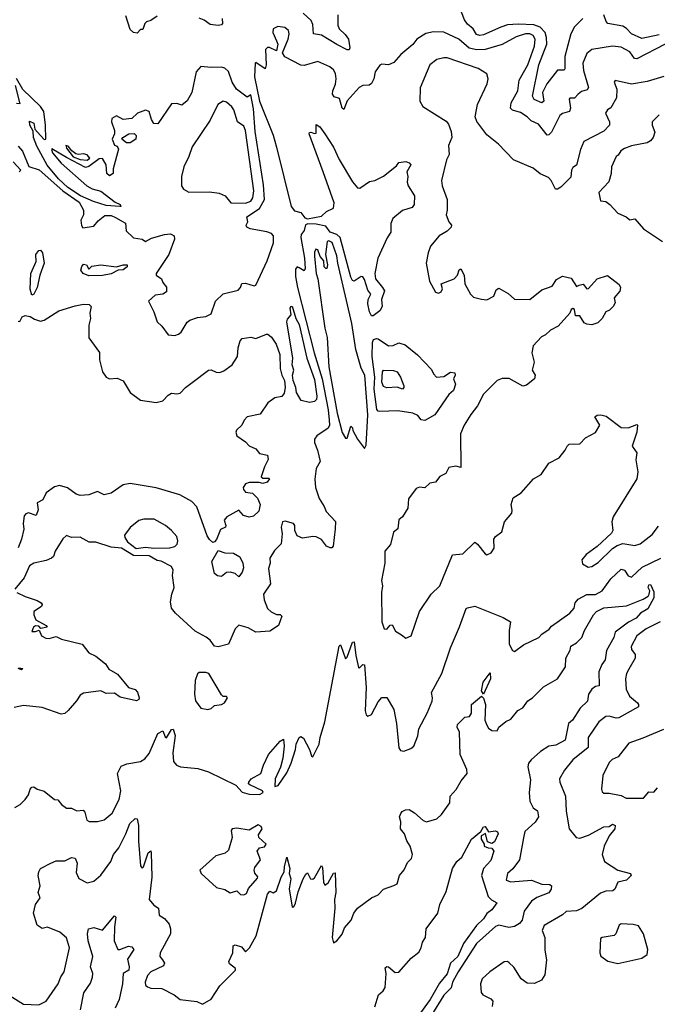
# Model space of a CAD drawing. Extents: x 1995161 to 2088924, y 769148 to 906007.
# Tile 65 of 256: x 2039874 to 2043575, y 792407 to 798118. Entities that reach past the tile are written whole.
import ezdxf

# ---------------------------------------------------------------- set-up
doc = ezdxf.new("R2010")
doc.units = 0

msp = doc.modelspace()

# ---------------------------------------------------------------- linework, layer by layer
at = {"layer": '0CON20XD'}
for points in [[(2043142.3, 798125), (2043095, 798075.6), (2043072.8, 798035), (2043037.5, 797905), (2043038.2, 797831.8), (2043034.5, 797825.5), (2042994.6, 797825), (2042933.7, 797746.3), (2042909.1, 797695), (2042915.2, 797644.7), (2042905, 797635.5), (2042859.2, 797655), (2042849.8, 797675), (2042887.8, 797855), (2042933.7, 797975), (2042931.6, 798015), (2042923, 798043), (2042895, 798075.2), (2042857.8, 798087.8), (2042767.6, 798092.4), (2042705, 798088.5), (2042666.5, 798073.5), (2042565, 798030.5), (2042545, 798026.9), (2042525, 798032.7), (2042505, 798064.6), (2042472.6, 798092.6), (2042456.4, 798116.4), (2042410.9, 798230.9)], [(2040672, 798138), (2040635, 798112.5), (2040610, 798105), (2040600, 798095), (2040588.3, 798061.7), (2040575, 798060), (2040555, 798040), (2040535, 798043.3), (2040515, 798060), (2040490.8, 798140.8)], [(2041049.3, 798125), (2041051.1, 798095), (2041045, 798087.1), (2041025.4, 798084.6), (2040979.2, 798089.2), (2040945, 798115.6), (2040916.2, 798126.2)], [(2041720.6, 798145), (2041719.5, 798085), (2041727.2, 798065), (2041762.6, 798032.6), (2041782.3, 798005), (2041790.6, 797955), (2041786.6, 797943.4), (2041775, 797942), (2041715, 797972.8), (2041625, 798027.8), (2041579.4, 798035), (2041575, 798088.8), (2041565, 798112.1), (2041518.9, 798155)], [(2043585, 798029.1), (2043485, 798008.8), (2043425, 798035.6), (2043396.4, 798066.4), (2043375, 798079.7), (2043287.8, 798095), (2043277.4, 798107.4), (2043264.6, 798145)], [(2042335, 798044.5), (2042275, 798047.3), (2042231.7, 798038.3), (2042178.6, 798005), (2042155, 797974.5), (2042085.7, 797915), (2042045, 797870), (2042015, 797856), (2041975, 797859.2), (2041965, 797854), (2041937.8, 797815), (2041929.6, 797775), (2041915, 797748.1), (2041901.7, 797738.3), (2041865, 797735.4), (2041845, 797724.4), (2041773.6, 797646.4), (2041755, 797597.5), (2041745, 797604.2), (2041729.9, 797659.9), (2041699.3, 797669.3), (2041689.4, 797685), (2041690.9, 797705), (2041707.2, 797742.8), (2041710.3, 797775), (2041707.3, 797805), (2041695, 797826.9), (2041673.3, 797843.3), (2041605, 797874.5), (2041525, 797852.9), (2041505, 797853.1), (2041411.9, 797901.9), (2041400, 797925), (2041432.7, 798005), (2041437.5, 798035), (2041434.2, 798055), (2041413.1, 798073.1), (2041371.9, 798078.1), (2041345.6, 798065), (2041342.5, 798042.5), (2041364.1, 797994.1), (2041372.5, 797975), (2041365, 797937.5), (2041323, 797957), (2041313, 797957), (2041300, 797945), (2041303.9, 797856.1), (2041298.3, 797831.7), (2041245, 797870), (2041240, 797865), (2041236.1, 797786.1), (2041265.9, 797645.9), (2041345, 797448.8), (2041365, 797379.2), (2041449.6, 797035), (2041468.9, 797008.9), (2041505, 797000.2), (2041528, 796968), (2041545, 796962), (2041625, 796978.3), (2041654.2, 797005), (2041695.1, 797024.9), (2041699.2, 797055), (2041634.9, 797234.9), (2041554.6, 797455), (2041556.4, 797463.6), (2041564.1, 797465.9), (2041585, 797456.7), (2041595, 797460), (2041595, 797510), (2041615, 797495.6), (2041645, 797455.5), (2041695, 797377.6), (2041727.4, 797307.4), (2041805, 797177.6), (2041835, 797142.3), (2041848.8, 797141.2), (2041905, 797179.4), (2041935, 797184.3), (2041985, 797210.6), (2042060.4, 797269.6), (2042075, 797288.8), (2042115, 797295.8), (2042135, 797288), (2042144.2, 797275), (2042120.6, 797235), (2042127.6, 797207.6), (2042123.6, 797175), (2042128.9, 797155), (2042165.3, 797095.3), (2042164.3, 797045), (2042151.3, 797028.7), (2042095, 797011.9), (2042039.2, 796965), (2042027.5, 796935), (2042028.1, 796885), (2042006.9, 796853.1), (2041953.5, 796735), (2041935.4, 796645), (2041938.1, 796615), (2041980.6, 796565), (2041990.6, 796545), (2041974, 796495), (2041978.5, 796455), (2041965, 796430), (2041925, 796400), (2041915, 796400), (2041905, 796422.9), (2041895, 796470), (2041896, 796494), (2041911.2, 796525), (2041895, 796548.8), (2041875, 796611.2), (2041865, 796626.2), (2041855, 796628.8), (2041815, 796602), (2041805, 796604.2), (2041795, 796624.2), (2041733.5, 796855), (2041715, 796872.7), (2041675, 796884.4), (2041649.8, 796919.7), (2041595, 796932.4), (2041546.5, 796933.5), (2041532.9, 796927.1), (2041525.4, 796894.6), (2041508.1, 796871.9), (2041504.8, 796855.2), (2041526.5, 796735), (2041531.1, 796675), (2041525, 796661.2), (2041495, 796678), (2041485, 796683.8), (2041475, 796670), (2041475, 796627.5), (2041485.5, 796565), (2041582.9, 796185), (2041629, 796035), (2041664.3, 795855.7), (2041670.7, 795795), (2041671.1, 795765), (2041665, 795748.9), (2041598, 795705), (2041584.4, 795685), (2041584.4, 795665), (2041601.7, 795621.7), (2041616.9, 795555), (2041594.6, 795515.4), (2041587.6, 795452.4), (2041591.5, 795405), (2041611.3, 795341.3), (2041641.5, 795295), (2041652.5, 795265), (2041707.6, 795207.6), (2041704.4, 795164.4), (2041692.5, 795065), (2041685.4, 795054.6), (2041675, 795054.4), (2041655, 795064.5), (2041625, 795102.1), (2041595, 795118.6), (2041575, 795121.2), (2041515, 795110), (2041485, 795124.2), (2041470, 795155), (2041470, 795185), (2041462.5, 795195), (2041415, 795208.9), (2041398.6, 795205), (2041390.6, 795175), (2041396.4, 795135), (2041391.9, 795078.1), (2041351.9, 795038.1), (2041326.3, 794995), (2041327.1, 794965), (2041318.2, 794935), (2041330.5, 794845), (2041288.1, 794785), (2041293.2, 794753.2), (2041312.7, 794702.7), (2041333.9, 794683.9), (2041365, 794668.8), (2041385, 794668), (2041395, 794657.5), (2041376, 794605), (2041325, 794571.9), (2041245, 794566), (2041200.5, 794590.5), (2041145, 794606.8), (2041125, 794585.6), (2041085, 794496.5), (2041025, 794479.5), (2041004.6, 794485), (2040979.4, 794519.4), (2040956.3, 794536.3), (2040891.6, 794571.6), (2040777.8, 794675), (2040754.8, 794705), (2040749.6, 794740.4), (2040756, 794785), (2040770.7, 794825), (2040760.5, 794895), (2040765.2, 794925), (2040755, 794946.6), (2040695, 794977.8), (2040671.8, 794981.8), (2040625, 795008.8), (2040535, 795009.5), (2040465, 795051.9), (2040405, 795058.9), (2040316.6, 795086.6), (2040277.3, 795087.3), (2040225, 795116.2), (2040173.9, 795113.9), (2040145, 795126.7), (2040125, 795106.2), (2040079.4, 795035), (2040069.4, 795005), (2040058.6, 794995), (2040028.2, 794981.8), (2039955, 794964.7), (2039930.3, 794949.7), (2039899.6, 794880.4), (2039845.5, 794815)], [(2043620, 797975), (2043455, 797890.9), (2043443.1, 797893.1), (2043415, 797930.8), (2043365, 797958.4), (2043315, 797964.6), (2043195, 797944), (2043165, 797921.2), (2043142.9, 797865), (2043146.8, 797823.2), (2043176, 797724), (2043168.3, 797711.7), (2043135, 797701.9), (2043116, 797686), (2043095, 797663.1), (2043067.5, 797662.5), (2043062.5, 797657.5), (2043070.9, 797605), (2043065, 797585.8), (2043025, 797572.9), (2043008.6, 797561.4), (2042960.3, 797465), (2042945, 797449.2), (2042935, 797447.5), (2042885, 797511.8), (2042841.9, 797531.9), (2042819.4, 797555), (2042780.3, 797580.3), (2042733.5, 797593.5), (2042721.8, 797605), (2042725.8, 797635), (2042764.6, 797705), (2042773.7, 797766.3), (2042823.6, 797855), (2042862.4, 797965), (2042866.1, 798005), (2042853.8, 798025), (2042835, 798035.7), (2042810, 798035), (2042755, 798019.1), (2042675, 797974.7), (2042575, 797945.2), (2042527, 797943), (2042482.8, 797952.8), (2042422.2, 798005), (2042335, 798044.5)], [(2043612.7, 797787.3), (2043515, 797760), (2043425, 797744.4), (2043330, 797765), (2043323.3, 797755), (2043338.8, 797715), (2043338.6, 797665), (2043304.5, 797605.5), (2043285, 797594), (2043274, 797575), (2043296.9, 797525), (2043296.7, 797505), (2043265, 797470.9), (2043148.8, 797411.2), (2043128.5, 797365), (2043105, 797273.3), (2043085, 797261.2), (2043076.9, 797245), (2043072.2, 797205), (2043015, 797146.2), (2042995, 797134), (2042983.8, 797135), (2042958.1, 797185), (2042942.6, 797202.6), (2042895, 797224.5), (2042855, 797255.6), (2042740, 797305), (2042653.8, 797395), (2042585, 797450), (2042526.8, 797526.8), (2042517.5, 797555), (2042531.4, 797625), (2042588.1, 797745), (2042592.5, 797775), (2042584.3, 797804.3), (2042535, 797835.5), (2042355, 797895.9), (2042335, 797897.2), (2042295, 797887.1), (2042253.6, 797855), (2042198.3, 797721.7), (2042195.8, 797645.8), (2042214.2, 797614.2), (2042348.9, 797528.9), (2042362.4, 797512.4), (2042379.1, 797469.1), (2042382.5, 797435), (2042362.1, 797387.9), (2042366.7, 797335), (2042350.6, 797305), (2042322.2, 797185), (2042325.6, 797155), (2042354.4, 797075), (2042355, 797013.8), (2042350, 796985), (2042364.6, 796944.6), (2042379.2, 796925), (2042378.8, 796915), (2042355, 796891.9), (2042308.6, 796865), (2042258, 796805), (2042244, 796765), (2042233.3, 796705), (2042251.7, 796601.7), (2042287.7, 796537.7), (2042305, 796532.5), (2042320.2, 796539.8), (2042327, 796557), (2042320, 796585), (2042395, 796614), (2042414, 796635), (2042425, 796667.5), (2042435, 796672.5), (2042453.8, 796635), (2042457.5, 796585), (2042490.6, 796525), (2042508.3, 796508.3), (2042555, 796496.9), (2042585, 796493.8), (2042625, 796514.2), (2042639.6, 796550.4), (2042655, 796561.4), (2042709.2, 796529.2), (2042745, 796497.5), (2042835, 796494), (2042905, 796550), (2042965, 796571.2), (2042988.9, 796611.1), (2043025, 796630), (2043075, 796619.4), (2043105, 796570), (2043122, 796578), (2043145, 796583.3), (2043165, 796556.7), (2043175, 796558.8), (2043225, 796613.8), (2043285, 796633.3), (2043352.4, 796582.4), (2043361.9, 796565), (2043356.7, 796543.3), (2043324, 796505), (2043330.6, 796475), (2043319.4, 796455), (2043297.1, 796432.9), (2043275, 796422.5), (2043254.6, 796385.4), (2043230.3, 796359.7), (2043195, 796348.6), (2043165, 796351.9), (2043150.4, 796360.4), (2043125, 796400), (2043100, 796400), (2043095, 796437.5), (2043085, 796443.3), (2043075, 796437.5), (2043067.5, 796415), (2042999.6, 796340.4), (2042953.9, 796316.1), (2042925, 796289.2), (2042902.1, 796277.9), (2042855, 796226.7), (2042846.9, 796185), (2042860.7, 796130.7), (2042848.5, 796085), (2042865.6, 796055), (2042861.9, 796035), (2042815, 795998.8), (2042795, 795992.5), (2042715, 796037.1), (2042675, 796036.7), (2042645, 796024.5), (2042565, 795946.7), (2042531.1, 795878.9), (2042491.8, 795828.2), (2042453.2, 795765), (2042433.3, 795715), (2042435, 795520), (2042405, 795528.8), (2042365, 795520), (2042348, 795485), (2042312.4, 795467.6), (2042287.5, 795435), (2042255, 795429.2), (2042225, 795402), (2042195, 795405.8), (2042175, 795398.8), (2042131.1, 795338.9), (2042126.2, 795285), (2042096.2, 795235), (2042073.8, 795216.2), (2042068, 795165), (2042044.2, 795145), (2042025.5, 795074.5), (2041993.3, 795035), (2041993.3, 794965), (2041974.2, 794865), (2041978.9, 794835), (2041973.6, 794795), (2041975.3, 794625), (2041988.8, 794585), (2042005, 794582.5), (2042025, 794605.8), (2042035, 794608), (2042055, 794571.2), (2042090, 794550), (2042115, 794530), (2042145.8, 794544.2), (2042194.4, 794685), (2042262.9, 794785), (2042312.9, 794835), (2042385, 795014.3), (2042445, 795018.9), (2042515, 795087.9), (2042531.8, 795075), (2042575, 795019.6), (2042585.4, 795014.6), (2042609.4, 795025), (2042627.3, 795052.7), (2042625.3, 795105), (2042635, 795119.7), (2042672.6, 795147.4), (2042688.6, 795205), (2042729.7, 795255), (2042732.9, 795272.9), (2042727.2, 795305), (2042737.9, 795345), (2042785, 795374), (2042856.2, 795453.8), (2042900.5, 795479.5), (2042944.8, 795545.2), (2043005, 795576.8), (2043039.1, 795620.9)], [(2040775, 796286), (2040795, 796294), (2040812, 796305), (2040845, 796362.9), (2040861.4, 796375), (2040905, 796390), (2040955, 796396), (2040985, 796412.5), (2041011.1, 796485), (2041055, 796527.5), (2041141.2, 796548.8), (2041155.9, 796564.1), (2041162.3, 796587.7), (2041185, 796589.1), (2041235, 796574.3), (2041245, 796577.5), (2041311.1, 796718.9), (2041347.1, 796822.9), (2041347.5, 796865), (2041335, 796878.2), (2041307.6, 796887.6), (2041212.5, 796905), (2041192.5, 796915), (2041187.5, 796925), (2041197.5, 796945), (2041192.5, 796975), (2041266.6, 797023.4), (2041294.8, 797075), (2041289, 797159), (2041239.7, 797469.7), (2041231.1, 797601.1), (2041215, 797682.5), (2041195, 797667.5), (2041132.2, 797715), (2041106.7, 797755), (2041086.4, 797816.4), (2041065, 797835.6), (2041045, 797842.5), (2040985, 797840), (2040925, 797846), (2040898.7, 797815), (2040872.5, 797695), (2040845, 797646.7), (2040815, 797622.5), (2040785, 797631.9), (2040755, 797628.9), (2040675, 797513.8), (2040652.5, 797515), (2040638.3, 797538.3), (2040626, 797585), (2040605, 797593.8), (2040557.5, 797575), (2040525, 797544), (2040475, 797539.5), (2040435, 797560), (2040408, 797545), (2040407.1, 797525), (2040423.8, 797475), (2040423.3, 797455), (2040410, 797425), (2040425, 797390), (2040440, 797385), (2040447.5, 797367.5), (2040417, 797253), (2040417.1, 797225), (2040395, 797211.2), (2040380, 797225), (2040376.7, 797275), (2040355, 797313.3), (2040335, 797310.8), (2040275, 797266.2), (2040255, 797260.8), (2040145, 797317.5), (2040061.2, 797368.8), (2040057.5, 797365), (2040064.2, 797345), (2040114.7, 797284.7), (2040263.2, 797153.2), (2040295, 797137.1), (2040345, 797123.3), (2040428.8, 797058.8), (2040457.5, 797045), (2040460, 797035), (2040455, 797033.3), (2040375, 797040), (2040302.3, 797062.3), (2040226.1, 797096.1), (2040154.1, 797144.1), (2040100, 797195), (2040034.2, 797274.2), (2039973.3, 797385), (2039953.3, 797435), (2039951.7, 797471.7), (2039932.5, 797505), (2039931.7, 797528.3), (2039955, 797516.7), (2039962.5, 797482.5), (2039977.5, 797465), (2040015, 797422.5), (2040025.8, 797424.2), (2040024.1, 797505), (2040014, 797585), (2039995, 797614.5), (2039892.5, 797712.5), (2039855, 797777.5)], [(2039846.9, 797735), (2039875, 797630), (2039855, 797632.5)], [(2041185, 797053.8), (2041215.8, 797065), (2041226.2, 797085), (2041233.7, 797125), (2041185, 797474.2), (2041175, 797499.5), (2041138.7, 797525), (2041116.1, 797595), (2041105, 797611.4), (2041075, 797640), (2041055, 797644.4), (2041023.3, 797625), (2040980, 797535), (2040875, 797380), (2040856.5, 797325), (2040826.5, 797265), (2040812.3, 797207.7), (2040813.4, 797153.4), (2040824, 797135), (2040855, 797116.9), (2040975, 797119.4), (2041032.1, 797112.1), (2041066.2, 797096.2), (2041100, 797055), (2041185, 797053.8)], [(2043585, 797566), (2043544, 797525), (2043544, 797505), (2043561.2, 797465), (2043550.6, 797435), (2043534.3, 797415), (2043515, 797402.7), (2043425, 797386.5), (2043385, 797370.8), (2043363.4, 797356.6), (2043347.9, 797332.1), (2043335, 797323.8), (2043309.5, 797265), (2043307.8, 797225), (2043293, 797177), (2043236, 797115), (2043245, 797067.5), (2043275, 797063.3), (2043300, 797045), (2043345, 796996.2), (2043393.7, 796973.7), (2043415, 796957.5), (2043445, 796962.5), (2043494.2, 796904.2), (2043605, 796832)], [(2040494.2, 797404.2), (2040467.5, 797425), (2040472.5, 797435), (2040507.5, 797455), (2040537.7, 797457.7), (2040550, 797445), (2040547.5, 797425), (2040515, 797404.3), (2040494.2, 797404.2)], [(2039865, 797383.8), (2039889.2, 797355), (2039926, 797266), (2039986.5, 797246.5), (2040124.5, 797124.5), (2040219.3, 797059.3), (2040243.6, 797013.6), (2040243.3, 796985), (2040228, 796955), (2040233.2, 796923.2), (2040241.2, 796911.2), (2040305, 796920.6), (2040328.5, 796951.5), (2040368.9, 796981.1), (2040405, 796982), (2040430.6, 796970.6), (2040487, 796937), (2040492.6, 796892.6), (2040535, 796852.5), (2040585, 796843.8), (2040605, 796832), (2040638.6, 796851.4), (2040715, 796871.5), (2040750, 796875), (2040770, 796865), (2040771.9, 796845), (2040739.6, 796755), (2040665.6, 796645), (2040666, 796635), (2040696.7, 796615), (2040703.9, 796593.9), (2040726.1, 796566.1), (2040725, 796540), (2040705, 796526), (2040660.9, 796519.1), (2040621.2, 796485), (2040652.6, 796422.6), (2040670.8, 796365), (2040699.4, 796339.4), (2040735, 796290), (2040775, 796286)], [(2040265, 797302), (2040280, 797315), (2040265, 797334), (2040245, 797340), (2040215, 797335.8), (2040200, 797340), (2040176.9, 797356.9), (2040156, 797385), (2040141.7, 797388.3), (2040145, 797373.3), (2040185, 797322.5), (2040225, 797306.7), (2040265, 797302)], [(2039870, 797235), (2039880, 797245), (2039835, 797292.5)], [(2041875, 795630), (2041885, 795650), (2041895.2, 795825), (2041876.9, 796055), (2041855, 796097.5), (2041825.6, 796205.6), (2041802.4, 796355), (2041720, 796705), (2041715, 796748.1), (2041687.1, 796825), (2041667.5, 796835), (2041658.8, 796831.2), (2041649.2, 796755), (2041660, 796695), (2041655.8, 796675), (2041650, 796675), (2041641.9, 796685), (2041638.7, 796718.7), (2041618.8, 796745), (2041605, 796782.5), (2041593.6, 796786.4), (2041585, 796770), (2041584.4, 796745.6), (2041594.8, 796645.2), (2041604.1, 796614.1), (2041645, 796328.8), (2041658, 796275), (2041668.9, 796105), (2041716.4, 795835), (2041745, 795722.5), (2041765, 795690), (2041775, 795690), (2041795, 795760), (2041805, 795750), (2041806.7, 795735), (2041833.8, 795685), (2041875, 795630)], [(2039945, 796520), (2039935.5, 796555), (2039938.5, 796645), (2039968.6, 796715), (2039967.3, 796755), (2039985, 796779.2), (2039995, 796780.6), (2040005.3, 796765.3), (2040016.2, 796705), (2039990.6, 796635), (2039975, 796564.3), (2039955, 796525.8), (2039945, 796520)], [(2040275, 796632.1), (2040242.1, 796645), (2040229, 796665), (2040233.6, 796686.4), (2040245, 796698.8), (2040261.4, 796695), (2040275, 796670), (2040292.6, 796687.4), (2040345, 796695.4), (2040435, 796683.3), (2040475, 796696.2), (2040496.7, 796695), (2040496.9, 796685), (2040475, 796667.8), (2040445, 796665.8), (2040405.5, 796644.5), (2040355, 796634.2), (2040275, 796632.1)], [(2039865, 796368.8), (2039875, 796367.5), (2039887.5, 796395), (2039905, 796401.2), (2039935, 796396.2), (2039960.5, 796380.5), (2039995, 796370), (2040015, 796375.7), (2040101.3, 796428.7), (2040195, 796458.3), (2040245, 796468), (2040276.3, 796466.3), (2040287.8, 796455), (2040281.5, 796415), (2040285.5, 796385), (2040274.7, 796345), (2040275, 796272.5), (2040337.9, 796187.9), (2040337.1, 796145), (2040354.4, 796074.4), (2040375, 796044), (2040395.8, 796034.2), (2040439.3, 796039.3), (2040474, 796024), (2040515, 795955.8), (2040575, 795910), (2040665, 795896.9), (2040705, 795908), (2040735, 795940), (2040755, 795952), (2040785, 795948), (2040805, 795952), (2040835.6, 795984.4), (2040875, 796014), (2040970, 796085), (2040985, 796087.8), (2041015, 796073.1), (2041035, 796072.2), (2041059.4, 796080.6), (2041107.5, 796115), (2041137.8, 796165), (2041141.4, 796215), (2041154, 796255), (2041165, 796268.8), (2041215, 796275.6), (2041245, 796268), (2041306.1, 796293.9), (2041315, 796294), (2041335, 796275.6), (2041362.2, 796235), (2041383, 796175), (2041384.9, 796095), (2041395, 796055.7), (2041411.6, 796025), (2041415.4, 795985), (2041408.5, 795951.5), (2041395, 795932.9), (2041355.5, 795924.5), (2041315, 795895.6), (2041269.3, 795830.7), (2041194, 795815), (2041176, 795795), (2041162.5, 795765), (2041132.9, 795737.1), (2041127.8, 795725), (2041134, 795704), (2041185, 795668.9), (2041205.2, 795645.3), (2041245, 795627.8), (2041265, 795602.2), (2041312.2, 795592.2), (2041316.4, 795566.4), (2041295.2, 795524.8), (2041275.9, 795465.9), (2041285, 795459.2), (2041319.4, 795459.4), (2041323.8, 795455), (2041310, 795435), (2041285, 795427.8), (2041264.1, 795434.1), (2041205, 795434), (2041184.2, 795425.8), (2041171.2, 795405), (2041172.3, 795392.3), (2041185, 795376.7), (2041225, 795371.2), (2041255, 795343.1), (2041269.5, 795305), (2041262.7, 795267.3), (2041231.1, 795238.9), (2041205, 795231.9), (2041172.5, 795242.5), (2041145, 795273.8), (2041076.7, 795235), (2041060, 795215), (2041071.2, 795185), (2041067.5, 795175), (2041040, 795160), (2041016.2, 795103.8), (2041005, 795088.8), (2040995, 795086), (2040975, 795102), (2040962.5, 795125), (2040902.9, 795292.9), (2040872.3, 795322.3), (2040802.6, 795362.6), (2040665, 795403.3), (2040515, 795427.8), (2040475, 795419.7), (2040405, 795371.5), (2040365, 795362.5), (2040325, 795380.8), (2040275, 795361.1), (2040225, 795357.2), (2040201.4, 795365), (2040151.7, 795401.7), (2040105, 795415.4), (2040075, 795407.8), (2040026.7, 795373.3), (2040008, 795332), (2039975.8, 795315), (2039980.6, 795275), (2039968.9, 795241.1), (2039925, 795257.5), (2039908.7, 795251.3), (2039900.4, 795239.6), (2039893.7, 795195), (2039897.3, 795162.7), (2039885.1, 795105), (2039864.7, 795055.3)], [(2041555, 795896.9), (2041508.4, 795908.4), (2041480, 795955), (2041477.5, 795985), (2041460.9, 796025), (2041457.5, 796055), (2041465.2, 796085), (2041454.8, 796115), (2041459, 796155), (2041423.8, 796365), (2041428.9, 796381.1), (2041448.9, 796405), (2041444, 796445), (2041450, 796455), (2041455, 796455.8), (2041476.7, 796385), (2041495, 796350), (2041540.2, 796155), (2041585, 796030.6), (2041599.2, 795935), (2041595.7, 795914.3), (2041585, 795902.9), (2041555, 795896.9)], [(2042225, 795792.9), (2042205, 795796), (2042185, 795821.2), (2042155.5, 795835.5), (2042069.3, 795849.3), (2041965, 795845.5), (2041955, 795846.5), (2041946.3, 795856.3), (2041930.9, 795975), (2041934.5, 796045), (2041919.9, 796165), (2041921.5, 796245), (2041928.1, 796261.9), (2041945, 796268.6), (2041955, 796266), (2042015, 796226.9), (2042041.1, 796228.9), (2042075, 796242.7), (2042111.7, 796231.7), (2042183.6, 796173.6), (2042265, 796088.8), (2042275, 796063.3), (2042292.5, 796045), (2042335, 796047.5), (2042375, 796073.8), (2042399.1, 796069.1), (2042400.8, 796055), (2042391.2, 796035), (2042404.3, 796004.3), (2042392.2, 795967.8), (2042365, 795944.3), (2042284.2, 795825.8), (2042225, 795792.9)], [(2042095, 795974.5), (2042065, 795985.6), (2042005, 795983.1), (2041985, 795991.1), (2041976.7, 796015), (2041979.5, 796075), (2041984.7, 796085.3), (2042042.6, 796082.6), (2042065.6, 796075), (2042085, 796044), (2042103.1, 795995), (2042104.2, 795985), (2042095, 795974.5)], [(2043039.1, 795620.9), (2043050.9, 795645), (2043064, 795656), (2043125, 795658.5), (2043158, 795692), (2043215, 795723.2), (2043240.6, 795765), (2043212.7, 795815), (2043226.2, 795823.8), (2043246.5, 795826.5), (2043278.1, 795818.1), (2043365, 795751.8), (2043405, 795750.5), (2043455, 795770), (2043460, 795765), (2043455.5, 795725.5), (2043429.6, 795645), (2043456.7, 795605), (2043450.3, 795565), (2043462.1, 795495), (2043455.2, 795455), (2043319.2, 795235), (2043311.2, 795205), (2043316.5, 795155), (2043309.7, 795140.3), (2043225, 795061.4), (2043162.1, 795015), (2043136.7, 794985), (2043141.1, 794961.1), (2043172.6, 794942.6), (2043195, 794945.4), (2043231.1, 794968.9), (2043315, 795050), (2043342, 795068), (2043375, 795078.8), (2043445, 795068.1), (2043475, 795076.9), (2043545, 795132.5), (2043580.7, 795179.3)], [(2040550.2, 795050.3), (2040605, 795058.9), (2040652.1, 795052.1), (2040745, 795054.8), (2040775, 795063.2), (2040788.4, 795075), (2040791.1, 795095), (2040785, 795120), (2040755, 795155.6), (2040719.2, 795185), (2040655, 795220.8), (2040595, 795221.5), (2040565, 795213.3), (2040515, 795171.9), (2040482.2, 795127.8), (2040483.8, 795113.8), (2040499.8, 795089.8), (2040550.2, 795050.3)], [(2041145, 794886), (2041125.2, 794905.3), (2041096.2, 794913.8), (2041075, 794910.8), (2041045, 794889.2), (2041022.6, 794892.6), (2041005.5, 794905), (2040988.5, 794975), (2041025, 795038.8), (2041065, 795025.6), (2041115, 795024.3), (2041151.7, 795001.7), (2041169.2, 794965), (2041172.3, 794937.7), (2041165, 794913.3), (2041145, 794886)], [(2039845, 793549.3), (2039877.5, 793565), (2039906.2, 793595), (2039925, 793621.4), (2039934.2, 793655), (2039945, 793667.3), (2039955, 793668.2), (2039975, 793654.5), (2040015, 793643.1), (2040075, 793595.8), (2040095, 793593.8), (2040116, 793566), (2040145, 793545.6), (2040175, 793545.6), (2040205, 793529.2), (2040242.7, 793532.7), (2040251.9, 793521.9), (2040264.2, 793475), (2040277, 793467), (2040325, 793467.1), (2040365, 793477.5), (2040411.5, 793515), (2040451.5, 793595), (2040460, 793645), (2040441.8, 793745), (2040462.6, 793787.4), (2040495, 793801.5), (2040574.4, 793815.6), (2040599.8, 793830.2), (2040625, 793860.8), (2040675, 793978.1), (2040705, 793993.3), (2040717.5, 793957.5), (2040725, 793952.5), (2040755, 794000), (2040765, 794002.5), (2040776.1, 793966.1), (2040762.4, 793865), (2040767.5, 793815), (2040783.3, 793795), (2040806.7, 793785), (2040907.5, 793775), (2040969.2, 793755), (2041128.3, 793678.3), (2041165, 793637.5), (2041206.4, 793626.4), (2041265, 793624), (2041286.7, 793635), (2041283.8, 793645), (2041209.2, 793679.2), (2041202.5, 793685), (2041203.8, 793695), (2041218, 793715), (2041274.1, 793745.9), (2041289.2, 793795), (2041318, 793855), (2041386.1, 793933.9), (2041405.8, 793945.8), (2041409.4, 793905), (2041401.5, 793835), (2041388.2, 793781.8), (2041356, 793715), (2041355, 793670), (2041375, 793676.2), (2041425, 793749.2), (2041449.4, 793805), (2041475.4, 793885), (2041478.8, 793915), (2041495, 793954), (2041505, 793961.2), (2041520.5, 793950.5), (2041556.2, 793885), (2041567.5, 793847.5), (2041575, 793842.5), (2041611.5, 793915), (2041616.9, 793955), (2041644.3, 794045), (2041727.5, 794485), (2041735, 794492.5), (2041738.3, 794488.3), (2041765, 794410), (2041775, 794420), (2041805, 794507.5), (2041815, 794510), (2041825, 794430), (2041840.7, 794360.7), (2041845, 794357.5), (2041865, 794377.5), (2041875.7, 794375.7), (2041885.3, 794245), (2041878.6, 794108.6), (2041885, 794086.2), (2041895, 794078.8), (2041915, 794087.5), (2041955, 794162), (2041975, 794186), (2042005, 794186.7), (2042045, 794117.5), (2042061.3, 794035), (2042074.5, 793895), (2042085, 793878.6), (2042104.2, 793875.8), (2042145, 793890), (2042160.8, 793905), (2042185.6, 793964.4), (2042190, 794005), (2042239.1, 794095), (2042267.3, 794165), (2042270.5, 794185), (2042263.5, 794215), (2042324.4, 794325), (2042374.4, 794475), (2042427.1, 794597.1), (2042465, 794702.5), (2042472.9, 794707.1), (2042515, 794715.5), (2042680.2, 794650.2), (2042723.1, 794625), (2042714.7, 794575), (2042714.7, 794495), (2042735, 794460), (2042745.8, 794454.2), (2042797.9, 794492.1), (2042886.4, 794533.6), (2042905, 794553.8), (2042947.8, 794582.2), (2042960.7, 794599.3), (2043067.8, 794675), (2043091.8, 794705), (2043098.8, 794735), (2043115, 794756.2), (2043165, 794783.3), (2043215, 794784.7), (2043255.3, 794804.7), (2043305, 794874), (2043365, 794931.1), (2043385, 794925.4), (2043405, 794891.9), (2043425, 794883.5), (2043487, 794943), (2043595.2, 794994.8)], [(2039745, 792500), (2039895, 792407.1), (2039985.9, 792404.1), (2040028, 792425), (2040096.4, 792525), (2040112.7, 792567.3), (2040131.9, 792595), (2040163.6, 792735), (2040145, 792792.9), (2040107.1, 792825), (2040035, 792854.6), (2040005, 792847.6), (2039975.3, 792865.3), (2039954, 792935), (2039965, 792986), (2039992.7, 793025), (2039980.9, 793055), (2039992.5, 793095), (2039981.4, 793155), (2039984.7, 793175), (2039995.4, 793195), (2040055, 793226.5), (2040085, 793238.8), (2040135, 793239.6), (2040175, 793259.5), (2040195.3, 793255), (2040207.9, 793225), (2040201.7, 793171.7), (2040217, 793137), (2040265, 793110.8), (2040305, 793122), (2040344.5, 793155.5), (2040402.9, 793235), (2040417.8, 793275), (2040449.3, 793315), (2040490.3, 793395), (2040512.8, 793455), (2040545, 793484.3), (2040555, 793483.3), (2040563.7, 793445), (2040563.6, 793353.6), (2040575, 793210), (2040585, 793197.5), (2040592.5, 793205), (2040620, 793285), (2040635, 793297.5), (2040637.5, 793285), (2040641.3, 793145), (2040625.3, 793015), (2040652.9, 792982.9), (2040680, 792965), (2040682.5, 792925), (2040714.2, 792904.2), (2040741.2, 792871.2), (2040749.6, 792845), (2040749.1, 792815), (2040690, 792705), (2040687.8, 792685), (2040701.9, 792665), (2040714.3, 792645), (2040708.9, 792631.1), (2040635, 792595.3), (2040615, 792573.8), (2040602, 792535), (2040605, 792518.6), (2040615, 792507.5), (2040635, 792500), (2040698.7, 792498.7), (2040771.1, 792461.1), (2040804.7, 792434.7), (2040902.5, 792422.5), (2040935, 792407.5), (2040985, 792436.9), (2041035.6, 792515), (2041126, 792605), (2041126, 792615), (2041091.4, 792641.4), (2041087.3, 792655), (2041110.5, 792705), (2041113.7, 792746.3), (2041125, 792752.1), (2041160.3, 792740.3), (2041185, 792712), (2041207.8, 792735), (2041245.8, 792805), (2041311.2, 793045), (2041325, 793062.5), (2041345, 793053.3), (2041365, 793066), (2041391.5, 793145), (2041408, 793175), (2041411.5, 793205), (2041425, 793260), (2041441.2, 793195), (2041438.8, 793165), (2041446.9, 793135), (2041437.1, 793077.1), (2041455, 792970), (2041465, 792973.3), (2041475, 792993.8), (2041490.7, 793059.3), (2041518.6, 793135), (2041535, 793162.5), (2041545, 793170), (2041562.5, 793135), (2041575, 793132.5), (2041585, 793140), (2041625, 793212.5), (2041630.7, 793200.7), (2041636.7, 793115), (2041645, 793097.5), (2041665, 793112.5), (2041695, 793167.5), (2041705, 793170), (2041708.3, 793055), (2041700.8, 793015), (2041702.8, 792965), (2041688.2, 792795), (2041695, 792764), (2041715, 792775.7), (2041745, 792814), (2041758.5, 792851.5), (2041798, 792895), (2041814, 792935), (2041835, 792963.8), (2041915, 793024.2), (2041955, 793042.5), (2041985.9, 793074.1), (2042045, 793095.8), (2042065, 793106.2), (2042079.2, 793155), (2042105, 793186.7), (2042125, 793230), (2042147.5, 793252.5), (2042152.9, 793275), (2042139.5, 793325), (2042120.9, 793355), (2042107.9, 793395), (2042084.4, 793425), (2042085.7, 793465), (2042078, 793495), (2042085.9, 793514.1), (2042094.2, 793525.8), (2042112.5, 793535), (2042135, 793536.2), (2042165, 793518.1), (2042215, 793472.5), (2042235, 793464.5), (2042295, 793482.5), (2042322.4, 793507.6), (2042370, 793575), (2042372.9, 793615), (2042407.9, 793652.1), (2042437.1, 793702.9), (2042471.2, 793745), (2042468.8, 793768.8), (2042431.1, 793855), (2042426.2, 793985), (2042412.1, 794015), (2042415, 794030), (2042456.8, 794073.2), (2042485, 794076), (2042496.9, 794095), (2042496.5, 794145), (2042555, 794194), (2042565, 794183.3), (2042577.7, 794145), (2042574, 794056), (2042585.2, 794025.2), (2042595, 794009.4), (2042615, 793995.6), (2042645, 793992.9), (2042655.3, 794014.7), (2042695, 794048), (2042725, 794060.9), (2042765, 794111.5), (2042795, 794126.7), (2042823.2, 794166.8), (2042850.8, 794185), (2042915, 794247.9), (2042994.6, 794295), (2043040.9, 794365), (2043043.3, 794415), (2043069, 794461), (2043073.3, 794485), (2043105.6, 794504.4), (2043136.1, 794535), (2043151.8, 794575), (2043203.4, 794666.6), (2043222.1, 794685), (2043265, 794706.4), (2043395, 794718.5), (2043492.9, 794757.1), (2043522, 794775), (2043528, 794785), (2043531.2, 794805), (2043521.2, 794825), (2043525, 794840), (2043535, 794841.4), (2043555, 794800), (2043554.4, 794765), (2043518.8, 794701.2), (2043478, 794675), (2043452.9, 794647.1), (2043407.3, 794622.7), (2043330, 794565), (2043322.2, 794535), (2043280.1, 794459.9), (2043272.5, 794405), (2043252.8, 794377.2), (2043236, 794335), (2043238, 794255), (2043215, 794249.4), (2043195, 794235.6), (2043175.3, 794205), (2043170, 794165), (2043126.2, 794125), (2043081.5, 794055), (2043058.8, 794035), (2043040.7, 793939.3), (2042985, 793909.5), (2042945, 793903.3), (2042897.4, 793872.6), (2042842.3, 793825), (2042827.5, 793805), (2042822.9, 793785), (2042838.6, 793708.6), (2042831.8, 793635), (2042835.4, 793585.4), (2042855, 793547.5), (2042879.9, 793529.9), (2042885.3, 793495), (2042866.7, 793463.3), (2042805, 793410), (2042797.7, 793372.3), (2042774.8, 793245.2), (2042736.8, 793193.2), (2042705.6, 793165), (2042697.7, 793127.7), (2042725, 793117.5), (2042845, 793127.5), (2042904.4, 793104.4), (2042951.8, 793101.8), (2042960, 793095), (2042958.5, 793075), (2042945, 793054.5), (2042875, 793026.9), (2042844.5, 793005), (2042802.6, 792947.4), (2042791.1, 792895), (2042774.2, 792875), (2042745, 792858.9), (2042713.3, 792853.3), (2042655, 792865.5), (2042635, 792858.9), (2042525, 792758.8), (2042418.6, 792595), (2042385.2, 792535), (2042378, 792502), (2042335, 792460), (2042264.4, 792344.4)], [(2039857.5, 794795), (2039905, 794772), (2039975, 794748.9), (2039998.8, 794735), (2040003.8, 794725), (2040000, 794715), (2039956.2, 794685), (2039956.7, 794665), (2039967, 794637), (2040027.5, 794605), (2040032.5, 794595), (2039997, 794587), (2039985, 794600), (2039965, 794601.2), (2039954, 794595), (2039945, 794570), (2039965, 794568.8), (2039987.5, 794577.5), (2040000, 794545), (2040025, 794531.2), (2040045, 794528.7), (2040085, 794540.5), (2040115.7, 794525.7), (2040235.9, 794495.9), (2040275.7, 794445.7), (2040315.4, 794425.4), (2040371.1, 794381.1), (2040391.1, 794351.1), (2040442.2, 794322.2), (2040505.8, 794245), (2040545, 794232.9), (2040557.1, 794217.1), (2040567.6, 794185), (2040564.5, 794175), (2040552.7, 794167.3), (2040457.7, 794187.7), (2040425, 794212), (2040375, 794209.1), (2040345, 794225.3), (2040245, 794212.5), (2040225, 794200.9), (2040203.3, 794166.7), (2040155, 794111.9), (2040135, 794094.4), (2040115, 794090), (2040005, 794129.1), (2039895, 794140.5), (2039841.3, 794128.7)], [(2043590.4, 794625), (2043509.2, 794585), (2043456.6, 794545), (2043422, 794482), (2043425.5, 794465), (2043445.6, 794435.6), (2043446.5, 794415), (2043409, 794351), (2043395.5, 794325), (2043389.5, 794295), (2043393.9, 794235), (2043413.8, 794195), (2043459.2, 794155), (2043466, 794145), (2043465, 794132.5), (2043350.6, 794069.4), (2043335, 794067.2), (2043295, 794078.2), (2043275, 794075.5), (2043235, 794045.6), (2043173.5, 793955), (2043172.7, 793897.3), (2043085, 793824.3), (2043035.6, 793765), (2043006.2, 793715), (2043008.8, 793695), (2043041.8, 793615), (2043046.4, 793526.4), (2043064, 793425), (2043104.4, 793374.4), (2043125, 793370.8), (2043175, 793387.1), (2043265, 793436.4), (2043295, 793438.8), (2043315, 793452.7), (2043330, 793445), (2043328.9, 793425), (2043295, 793384.4), (2043265.5, 793325), (2043254.7, 793275), (2043268.5, 793235), (2043345, 793185.6), (2043420, 793165), (2043422, 793155), (2043415, 793146.2), (2043395, 793128), (2043346, 793115), (2043327.9, 793075), (2043315.7, 793064.3), (2043275, 793062.9), (2043245, 793052.3), (2043137.5, 792962.5), (2043105, 792948.8), (2043046, 792945), (2043024.7, 792925.3), (2042917.1, 792865), (2042906, 792835), (2042922.5, 792795), (2042921.7, 792721.7), (2042930.8, 792665), (2042922.7, 792577.3), (2042902.4, 792547.6), (2042862.8, 792527.2), (2042819.3, 792529.3), (2042785.3, 792555.3), (2042741.7, 792621.7), (2042715, 792647.8), (2042704.5, 792654.5), (2042685, 792653.8), (2042603, 792595), (2042558.8, 792555), (2042547.7, 792525), (2042552.2, 792475), (2042561.5, 792461.5), (2042608.5, 792438.5), (2042620, 792425), (2042616.8, 792395)], [(2039868.3, 794358.3), (2039892.5, 794355), (2039885, 794347.5), (2039865, 794353.8)], [(2040965, 794116.7), (2040985, 794123.3), (2041005, 794140), (2041045, 794146), (2041063.3, 794155), (2041080, 794185), (2041075, 794192.5), (2041055, 794192.5), (2041045, 794202.5), (2040970.8, 794325), (2040955, 794332.2), (2040915, 794331.9), (2040905, 794324.2), (2040892.4, 794285), (2040888.2, 794205), (2040895, 794166.7), (2040925, 794123.8), (2040965, 794116.7)], [(2042565, 794206), (2042554.8, 794224.8), (2042564.8, 794275.2), (2042605, 794330), (2042605.9, 794295), (2042565, 794206)], [(2043610, 794000), (2043489.9, 793950.1), (2043408.8, 793921.2), (2043346.9, 793843.1), (2043313.6, 793826.3), (2043295, 793809.4), (2043258.2, 793735), (2043250.8, 793655), (2043255, 793638.8), (2043265, 793631.4), (2043295, 793631.4), (2043365, 793617.5), (2043393.2, 793603.2), (2043495, 793602.5)], [(2043495, 793602.5), (2043525, 793640), (2043555, 793637.5), (2043575, 793662.5)], [(2041175, 793041.2), (2041189.4, 793050.6), (2041201.9, 793078.1), (2041255, 793139.1), (2041256.7, 793146.7), (2041237.9, 793167.9), (2041233.8, 793185), (2041239.1, 793200.9), (2041272.4, 793245), (2041252.5, 793295), (2041265, 793314), (2041295, 793320), (2041304.4, 793335), (2041261.1, 793375), (2041260.8, 793389.2), (2041280.5, 793425), (2041275, 793439.2), (2041258.7, 793448.7), (2041205, 793417.1), (2041135, 793428.2), (2041106.2, 793425), (2041101.4, 793415), (2041106.5, 793375), (2041085, 793300.7), (2041065.5, 793284.5), (2041012.3, 793267.7), (2040918.6, 793185), (2040927.8, 793165), (2041015.5, 793085), (2041065, 793073), (2041095, 793054.3), (2041135, 793065.9), (2041155, 793044.4), (2041175, 793041.2)], [(2041935, 792392), (2041957, 792463), (2041982.9, 792485), (2041995.5, 792505), (2042000, 792585), (2041995, 792618.8), (2042005, 792626), (2042015, 792624.2), (2042052.5, 792592.5), (2042075, 792592.9), (2042145.7, 792674.3), (2042191.2, 792708.8), (2042204.7, 792735.3), (2042212.5, 792767.5), (2042228.6, 792795), (2042233.1, 792845), (2042300.9, 792935), (2042313.1, 792986.9), (2042349.2, 793060.8), (2042385, 793193.8), (2042412, 793235), (2042440.4, 793259.6), (2042496, 793365), (2042550, 793410), (2042565, 793436.7), (2042575, 793437.5), (2042595, 793407.5), (2042635, 793413.5), (2042646.8, 793406.8), (2042650.4, 793395), (2042630.5, 793349.5), (2042615, 793338.8), (2042590, 793350), (2042578.3, 793398.3), (2042552.5, 793385), (2042552.5, 793365), (2042570, 793335), (2042570, 793325), (2042593.9, 793313.9), (2042615, 793312.5), (2042626, 793296), (2042608.7, 793241.3), (2042565.6, 793195), (2042553.9, 793153.9), (2042593.1, 793033.1), (2042612.4, 793012.4), (2042644, 792995), (2042613.6, 792955), (2042585.5, 792934.5), (2042565, 792903.3), (2042525.7, 792865), (2042450.6, 792759.4), (2042416.7, 792685), (2042375, 792646), (2042355, 792583.1), (2042310.7, 792529.3), (2042256, 792435), (2042184.3, 792335.7)], [(2040226.8, 792375), (2040246.9, 792473.1), (2040285, 792529.5), (2040296.7, 792565), (2040298.2, 792585), (2040285.4, 792625), (2040299.3, 792685), (2040271.8, 792775), (2040266.9, 792815), (2040273.3, 792845), (2040305, 792852.5), (2040355, 792837.5), (2040425, 792920.8), (2040432.3, 792912.3), (2040423.6, 792856.4), (2040422.5, 792775), (2040443.3, 792725), (2040455, 792724), (2040505, 792744), (2040525, 792740), (2040535.7, 792725), (2040500.2, 792669.8), (2040509.6, 792625), (2040507.1, 792605), (2040473.8, 792585), (2040469.6, 792525), (2040452, 792435), (2040428.4, 792385)], [(2043345, 792644.2), (2043485.3, 792674.7), (2043515, 792696.2), (2043520.6, 792725), (2043494.2, 792815), (2043465, 792862), (2043435, 792870), (2043365, 792872.9), (2043353.8, 792866.2), (2043334.1, 792815), (2043325, 792805.9), (2043254.5, 792795.5), (2043245, 792788.8), (2043240.6, 792705), (2043247, 792687), (2043286.9, 792656.9), (2043345, 792644.2)]]:
    msp.add_lwpolyline(points, dxfattribs=at)

doc.saveas('drawing.dxf')
